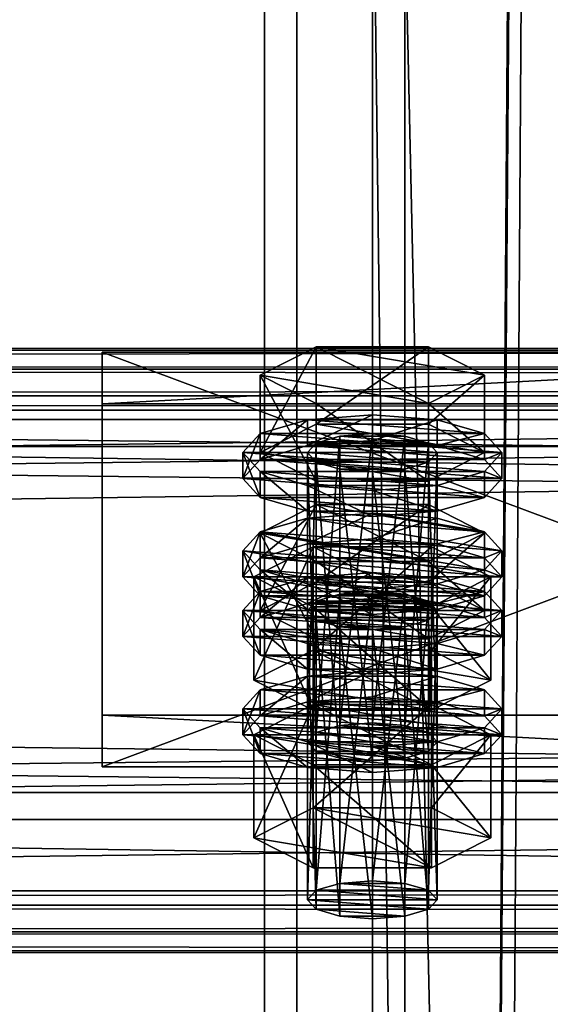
# Model space of a CAD drawing. Header units: millimetres. Extents: x 60485 to 71303, y 100 to 16900.
# Tile 92 of 256: x 63147 to 63196, y 3261 to 3352. Entities that reach past the tile are written whole.
import ezdxf

# ---------------------------------------------------------------- set-up
doc = ezdxf.new("R2010")
doc.units = ezdxf.units.MM
for name, color, linetype in [('13', 7, 'Continuous'), ('3', 7, 'Continuous'), ('4', 7, 'Continuous'), ('6', 7, 'Continuous'), ('9', 7, 'Continuous')]:
    doc.layers.add(name, color=color, linetype=linetype)

msp = doc.modelspace()

# ---------------------------------------------------------------- meshes
at = {"layer": '13', "color": 20}
mesh = msp.add_polyface(dxfattribs=at)
corners = [(63174.804, 3299.634, 4064.162), (63185.196, 3306.806, 4066.355), (63174.804, 3306.806, 4066.355), (63185.196, 3301.544, 4083.569), (63169.608, 3304.175, 4074.962), (63174, 3284.845, 4016.767), (63174.804, 3312.499, 4022.085), (63174, 3311.621, 4024.954), (63174.804, 3285.722, 4013.898), (63177, 3313.141, 4019.985), (63177, 3286.364, 4011.798), (63180, 3313.376, 4019.216), (63183, 3310.102, 4029.923), (63177, 3310.102, 4029.923), (63174.804, 3310.744, 4027.823), (63185.196, 3310.744, 4027.823), (63186, 3311.621, 4024.954), (63185.196, 3312.499, 4022.085), (63169.608, 3311.621, 4024.954), (63174.804, 3314.253, 4016.347), (63174.804, 3321.425, 4018.54), (63169.608, 3318.794, 4027.147), (63185.196, 3321.425, 4018.54), (63185.196, 3308.99, 4033.561), (63174.804, 3308.99, 4033.561), (63174.804, 3316.162, 4035.753), (63190.392, 3311.621, 4024.954), (63185.196, 3316.162, 4035.753), (63168, 3309.231, 4024.223), (63169.608, 3310.985, 4018.485), (63169.608, 3313.376, 4019.216), (63168, 3311.621, 4024.954), (63174, 3312.269, 4014.285), (63174, 3314.66, 4015.016), (63180, 3312.739, 4012.747), (63180, 3315.13, 4013.478), (63180, 3305.722, 4035.699), (63174, 3306.192, 4034.161), (63174, 3308.583, 4034.892), (63180, 3308.113, 4036.429), (63169.608, 3307.476, 4029.961), (63169.608, 3309.867, 4030.692), (63190.392, 3310.985, 4018.485), (63192, 3309.231, 4024.223), (63190.392, 3307.476, 4029.961), (63186, 3306.192, 4034.161), (63186, 3308.583, 4034.892), (63190.392, 3309.867, 4030.692), (63192, 3311.621, 4024.954), (63190.392, 3313.376, 4019.216), (63174, 3303.168, 4011.502), (63180, 3303.638, 4009.965), (63180, 3306.029, 4010.696), (63174, 3305.559, 4012.233)]
mesh.append_faces([[corners[k] for k in face] for face in [(0, 1, 2, 2), (5, 6, 7, 7), (8, 9, 6, 6), (10, 11, 9, 9), (18, 20, 21, 21), (19, 22, 20, 20), (24, 21, 25, 25), (23, 18, 24, 24), (21, 27, 25, 25), (28, 30, 31, 31), (29, 33, 30, 30), (32, 35, 33, 33), (36, 38, 39, 39), (37, 41, 38, 38), (40, 31, 41, 41), (45, 37, 36, 36), (38, 46, 39, 39), (50, 52, 53, 53)]], dxfattribs={"vtx0": -1, "color": 20})
mesh.append_faces([[corners[k] for k in face] for face in [(3, 4, 2, 2), (12, 13, 14, 14), (15, 14, 7, 7), (16, 7, 6, 6), (17, 6, 9, 9), (26, 19, 18, 18), (27, 21, 20, 20), (42, 32, 29, 29), (43, 29, 28, 28), (44, 28, 40, 40), (45, 40, 37, 37), (46, 38, 41, 41), (47, 41, 31, 31), (48, 31, 30, 30), (49, 30, 33, 33)]], dxfattribs={"vtx0": -1, "vtx2": -1, "vtx3": -1, "color": 20})
mesh.append_faces([[corners[k] for k in face] for face in [(18, 19, 20, 20), (23, 24, 25, 25), (24, 18, 21, 21), (28, 29, 30, 30), (29, 32, 33, 33), (32, 34, 35, 35), (36, 37, 38, 38), (37, 40, 41, 41), (40, 28, 31, 31), (50, 51, 52, 52)]], dxfattribs={"vtx2": -1, "vtx3": -1, "color": 20})
mesh = msp.add_polyface(dxfattribs=at)
corners = [(63190.392, 3304.175, 4074.962), (63174.804, 3306.806, 4066.355), (63185.196, 3306.806, 4066.355), (63180, 3286.599, 4011.03), (63183, 3313.141, 4019.985), (63180, 3313.376, 4019.216), (63183, 3286.364, 4011.798), (63185.196, 3312.499, 4022.085), (63185.196, 3285.722, 4013.898), (63186, 3311.621, 4024.954), (63177, 3310.102, 4029.923), (63183, 3310.102, 4029.923), (63180, 3309.867, 4030.692), (63174.804, 3310.744, 4027.823), (63185.196, 3310.744, 4027.823), (63174, 3311.621, 4024.954), (63174.804, 3312.499, 4022.085), (63177, 3313.141, 4019.985), (63174.804, 3314.253, 4016.347), (63185.196, 3314.253, 4016.347), (63185.196, 3321.425, 4018.54), (63190.392, 3311.621, 4024.954), (63190.392, 3318.794, 4027.147), (63185.196, 3308.99, 4033.561), (63185.196, 3316.162, 4035.753), (63174.804, 3316.162, 4035.753), (63169.608, 3311.621, 4024.954), (63174.804, 3321.425, 4018.54), (63180, 3312.739, 4012.747), (63186, 3312.269, 4014.285), (63186, 3314.66, 4015.016), (63180, 3315.13, 4013.478), (63190.392, 3310.985, 4018.485), (63190.392, 3313.376, 4019.216), (63192, 3309.231, 4024.223), (63192, 3311.621, 4024.954), (63190.392, 3307.476, 4029.961), (63190.392, 3309.867, 4030.692), (63186, 3306.192, 4034.161), (63186, 3308.583, 4034.892), (63180, 3305.722, 4035.699), (63180, 3308.113, 4036.429), (63174, 3312.269, 4014.285), (63169.608, 3310.985, 4018.485), (63168, 3309.231, 4024.223), (63169.608, 3307.476, 4029.961), (63169.608, 3309.867, 4030.692), (63168, 3311.621, 4024.954), (63169.608, 3313.376, 4019.216), (63174, 3314.66, 4015.016), (63190.392, 3304.275, 4016.434), (63174, 3305.559, 4012.233), (63180, 3306.029, 4010.696)]
mesh.append_faces([[corners[k] for k in face] for face in [(0, 1, 2, 2), (3, 4, 5, 5), (6, 7, 4, 4), (8, 9, 7, 7), (10, 11, 12, 12), (4, 17, 5, 5), (19, 22, 20, 20), (21, 24, 22, 22), (23, 25, 24, 24), (18, 21, 19, 19), (22, 27, 20, 20), (28, 30, 31, 31), (29, 33, 30, 30), (32, 35, 33, 33), (34, 37, 35, 35), (36, 39, 37, 37), (38, 41, 39, 39), (42, 29, 28, 28), (30, 49, 31, 31)]], dxfattribs={"vtx0": -1, "color": 20})
mesh.append_faces([[corners[k] for k in face] for face in [(11, 13, 14, 14), (14, 15, 9, 9), (9, 16, 7, 7), (7, 17, 4, 4), (21, 26, 23, 23), (24, 27, 22, 22), (29, 42, 32, 32), (32, 43, 34, 34), (34, 44, 36, 36), (36, 45, 38, 38), (39, 46, 37, 37), (37, 47, 35, 35), (35, 48, 33, 33), (33, 49, 30, 30)]], dxfattribs={"vtx0": -1, "vtx1": -1, "color": 20})
mesh.append_faces([[corners[k] for k in face] for face in [(50, 51, 52, 52)]], dxfattribs={"vtx0": -1, "vtx2": -1, "vtx3": -1, "color": 20})
mesh.append_faces([[corners[k] for k in face] for face in [(18, 19, 20, 20), (19, 21, 22, 22), (21, 23, 24, 24), (28, 29, 30, 30), (29, 32, 33, 33), (32, 34, 35, 35), (34, 36, 37, 37), (36, 38, 39, 39), (38, 40, 41, 41)]], dxfattribs={"vtx2": -1, "vtx3": -1, "color": 20})
mesh = msp.add_polyface(dxfattribs=at)
corners = [(63185.196, 3297.88, 4069.9), (63174.804, 3297.88, 4069.9), (63177, 3298.522, 4067.8), (63183, 3298.522, 4067.8), (63180, 3298.757, 4067.031), (63169.608, 3297.003, 4072.769), (63174.804, 3299.634, 4064.162), (63174.804, 3306.806, 4066.355), (63169.608, 3304.175, 4074.962), (63185.196, 3294.371, 4081.376), (63174.804, 3294.371, 4081.376), (63174.804, 3301.544, 4083.569), (63185.196, 3301.544, 4083.569), (63169.608, 3296.366, 4066.3), (63174, 3297.65, 4062.1), (63174, 3300.041, 4062.831), (63169.608, 3298.757, 4067.031), (63180, 3298.121, 4060.562), (63180, 3300.511, 4061.293), (63190.392, 3298.757, 4067.031), (63186, 3300.041, 4062.831), (63174, 3284.845, 4016.767), (63174.804, 3285.722, 4013.898), (63174.804, 3312.499, 4022.085), (63177, 3286.364, 4011.798), (63177, 3313.141, 4019.985), (63180, 3286.599, 4011.03), (63180, 3313.376, 4019.216), (63180, 3283.091, 4022.505), (63177, 3310.102, 4029.923), (63180, 3309.867, 4030.692), (63177, 3283.326, 4021.736), (63174.804, 3310.744, 4027.823), (63174.804, 3283.968, 4019.636), (63174, 3311.621, 4024.954), (63169.03, 3290.567, 4018.517), (63174.515, 3302.907, 4012.356), (63169.03, 3300.13, 4021.44), (63174.515, 3293.344, 4009.432), (63185.485, 3302.907, 4012.356), (63185.485, 3297.352, 4030.525), (63174.515, 3297.352, 4030.525), (63168, 3300.13, 4021.44), (63169.608, 3301.884, 4015.703), (63169.608, 3304.275, 4016.434), (63168, 3302.52, 4022.171), (63174, 3303.168, 4011.502), (63174, 3305.559, 4012.233), (63180, 3296.621, 4032.916), (63174, 3297.091, 4031.379), (63174, 3299.482, 4032.11), (63180, 3299.012, 4033.647), (63169.608, 3298.375, 4027.178), (63169.608, 3300.766, 4027.909), (63186, 3303.168, 4011.502), (63180, 3303.638, 4009.965), (63190.392, 3301.884, 4015.703), (63192, 3300.13, 4021.44), (63190.392, 3298.375, 4027.178), (63186, 3299.482, 4032.11), (63190.392, 3300.766, 4027.909), (63192, 3302.52, 4022.171)]
mesh.append_faces([[corners[k] for k in face] for face in [(3, 2, 4, 4), (5, 7, 8, 8), (10, 8, 11, 11), (8, 12, 11, 11), (13, 15, 16, 16), (14, 18, 15, 15), (20, 15, 18, 18), (28, 29, 30, 30), (31, 32, 29, 29), (33, 34, 32, 32), (35, 36, 37, 37), (38, 39, 36, 36), (37, 40, 41, 41), (42, 44, 45, 45), (43, 47, 44, 44), (48, 50, 51, 51), (49, 53, 50, 50), (52, 45, 53, 53), (46, 54, 55, 55), (53, 51, 50, 50)]], dxfattribs={"vtx0": -1, "color": 20})
mesh.append_faces([[corners[k] for k in face] for face in [(0, 1, 2, 2), (19, 16, 15, 15), (40, 37, 36, 36), (56, 46, 43, 43), (57, 43, 42, 42), (58, 42, 52, 52), (59, 53, 45, 45), (60, 45, 44, 44), (61, 44, 47, 47)]], dxfattribs={"vtx0": -1, "vtx2": -1, "vtx3": -1, "color": 20})
mesh.append_faces([[corners[k] for k in face] for face in [(5, 6, 7, 7), (9, 10, 11, 11), (10, 5, 8, 8), (13, 14, 15, 15), (14, 17, 18, 18), (21, 22, 23, 23), (22, 24, 25, 25), (24, 26, 27, 27), (33, 21, 34, 34), (42, 43, 44, 44), (43, 46, 47, 47), (48, 49, 50, 50), (49, 52, 53, 53), (52, 42, 45, 45)]], dxfattribs={"vtx2": -1, "vtx3": -1, "color": 20})
mesh = msp.add_polyface(dxfattribs=at)
corners = [(63185.196, 3297.88, 4069.9), (63177, 3298.522, 4067.8), (63183, 3298.522, 4067.8), (63174.804, 3299.634, 4064.162), (63185.196, 3299.634, 4064.162), (63185.196, 3306.806, 4066.355), (63190.392, 3297.003, 4072.769), (63190.392, 3304.175, 4074.962), (63185.196, 3294.371, 4081.376), (63185.196, 3301.544, 4083.569), (63174.804, 3301.544, 4083.569), (63174.804, 3306.806, 4066.355), (63180, 3298.121, 4060.562), (63186, 3297.65, 4062.1), (63186, 3300.041, 4062.831), (63180, 3300.511, 4061.293), (63190.392, 3298.757, 4067.031), (63192, 3297.003, 4072.769), (63169.608, 3298.757, 4067.031), (63174, 3300.041, 4062.831), (63180, 3286.599, 4011.03), (63183, 3286.364, 4011.798), (63183, 3313.141, 4019.985), (63185.196, 3285.722, 4013.898), (63185.196, 3312.499, 4022.085), (63186, 3284.845, 4016.767), (63186, 3311.621, 4024.954), (63185.196, 3310.744, 4027.823), (63185.196, 3283.968, 4019.636), (63183, 3310.102, 4029.923), (63183, 3283.326, 4021.736), (63180, 3309.867, 4030.692), (63174.515, 3293.344, 4009.432), (63185.485, 3293.344, 4009.432), (63185.485, 3302.907, 4012.356), (63190.97, 3300.13, 4021.44), (63185.485, 3297.352, 4030.525), (63174.515, 3302.907, 4012.356), (63180, 3303.638, 4009.965), (63186, 3303.168, 4011.502), (63186, 3305.559, 4012.233), (63180, 3306.029, 4010.696), (63190.392, 3301.884, 4015.703), (63190.392, 3304.275, 4016.434), (63192, 3300.13, 4021.44), (63192, 3302.52, 4022.171), (63190.392, 3298.375, 4027.178), (63190.392, 3300.766, 4027.909), (63186, 3297.091, 4031.379), (63186, 3299.482, 4032.11), (63180, 3299.012, 4033.647), (63174, 3303.168, 4011.502), (63169.608, 3301.884, 4015.703), (63168, 3300.13, 4021.44), (63169.608, 3300.766, 4027.909), (63168, 3302.52, 4022.171), (63169.608, 3304.275, 4016.434), (63174, 3305.559, 4012.233)]
mesh.append_faces([[corners[k] for k in face] for face in [(4, 7, 5, 5), (6, 9, 7, 7), (8, 10, 9, 9), (3, 6, 4, 4), (12, 14, 15, 15), (13, 16, 14, 14), (25, 27, 26, 26), (28, 29, 27, 27), (30, 31, 29, 29), (33, 35, 34, 34), (35, 37, 34, 34), (38, 40, 41, 41), (39, 43, 40, 40), (42, 45, 43, 43), (44, 47, 45, 45), (46, 49, 47, 47), (48, 50, 49, 49), (43, 41, 40, 40)]], dxfattribs={"vtx0": -1, "color": 20})
mesh.append_faces([[corners[k] for k in face] for face in [(0, 1, 2, 2), (9, 11, 7, 7), (17, 18, 16, 16), (16, 19, 14, 14), (36, 37, 35, 35), (39, 51, 42, 42), (42, 52, 44, 44), (44, 53, 46, 46), (50, 54, 49, 49), (49, 55, 47, 47), (47, 56, 45, 45), (45, 57, 43, 43)]], dxfattribs={"vtx0": -1, "vtx1": -1, "color": 20})
mesh.append_faces([[corners[k] for k in face] for face in [(3, 4, 5, 5), (4, 6, 7, 7), (6, 8, 9, 9), (12, 13, 14, 14), (20, 21, 22, 22), (21, 23, 24, 24), (23, 25, 26, 26), (32, 33, 34, 34), (38, 39, 40, 40), (39, 42, 43, 43), (42, 44, 45, 45), (44, 46, 47, 47), (46, 48, 49, 49)]], dxfattribs={"vtx2": -1, "vtx3": -1, "color": 20})
mesh = msp.add_polyface(dxfattribs=at)
corners = [(63174, 3270.226, 4064.583), (63174.804, 3297.88, 4069.9), (63174, 3297.003, 4072.769), (63174.804, 3271.103, 4061.714), (63177, 3298.522, 4067.8), (63177, 3271.746, 4059.614), (63180, 3298.757, 4067.031), (63177, 3268.707, 4069.552), (63174.804, 3296.126, 4075.638), (63177, 3295.484, 4077.738), (63174.804, 3269.349, 4067.452), (63183, 3295.484, 4077.738), (63180, 3295.249, 4078.507), (63185.196, 3296.126, 4075.638), (63186, 3297.003, 4072.769), (63190.392, 3297.003, 4072.769), (63174.804, 3299.634, 4064.162), (63169.608, 3297.003, 4072.769), (63185.196, 3294.371, 4081.376), (63174.804, 3294.371, 4081.376), (63168, 3294.612, 4072.038), (63169.608, 3296.366, 4066.3), (63169.608, 3298.757, 4067.031), (63168, 3297.003, 4072.769), (63180, 3291.104, 4083.514), (63174, 3291.574, 4081.976), (63174, 3293.964, 4082.707), (63180, 3293.494, 4084.245), (63169.608, 3292.858, 4077.776), (63169.608, 3295.249, 4078.507), (63174, 3297.65, 4062.1), (63186, 3297.65, 4062.1), (63180, 3298.121, 4060.562), (63190.392, 3296.366, 4066.3), (63192, 3294.612, 4072.038), (63190.392, 3292.858, 4077.776), (63186, 3291.574, 4081.976), (63190.392, 3295.249, 4078.507), (63192, 3297.003, 4072.769), (63169.608, 3287.265, 4063.518), (63174, 3288.55, 4059.317), (63174, 3290.94, 4060.048), (63169.608, 3289.656, 4064.249), (63180, 3289.02, 4057.78), (63180, 3291.41, 4058.511), (63186, 3288.55, 4059.317), (63190.392, 3289.656, 4064.249), (63186, 3290.94, 4060.048), (63180, 3283.091, 4022.505), (63177, 3283.326, 4021.736), (63177, 3310.102, 4029.923), (63174.804, 3283.968, 4019.636), (63174.804, 3310.744, 4027.823), (63169.03, 3290.567, 4018.517), (63174.515, 3293.344, 4009.432), (63174.515, 3302.907, 4012.356), (63185.485, 3287.789, 4027.602), (63174.515, 3287.789, 4027.602), (63174.515, 3297.352, 4030.525), (63169.03, 3300.13, 4021.44), (63186, 3297.091, 4031.379), (63169.608, 3298.375, 4027.178), (63174, 3297.091, 4031.379)]
mesh.append_faces([[corners[k] for k in face] for face in [(0, 1, 2, 2), (3, 4, 1, 1), (5, 6, 4, 4), (7, 8, 9, 9), (10, 2, 8, 8), (9, 11, 12, 12), (18, 17, 19, 19), (20, 22, 23, 23), (24, 26, 27, 27), (25, 29, 26, 26), (28, 23, 29, 29), (30, 31, 32, 32), (36, 25, 24, 24), (29, 27, 26, 26), (39, 41, 42, 42), (40, 44, 41, 41), (40, 45, 43, 43), (47, 41, 44, 44), (57, 59, 58, 58)]], dxfattribs={"vtx0": -1, "color": 20})
mesh.append_faces([[corners[k] for k in face] for face in [(11, 9, 8, 8), (13, 8, 2, 2), (14, 2, 1, 1), (15, 16, 17, 17), (33, 30, 21, 21), (34, 21, 20, 20), (35, 20, 28, 28), (36, 28, 25, 25), (37, 29, 23, 23), (38, 23, 22, 22), (46, 42, 41, 41), (56, 54, 53, 53), (60, 61, 62, 62)]], dxfattribs={"vtx0": -1, "vtx2": -1, "vtx3": -1, "color": 20})
mesh.append_faces([[corners[k] for k in face] for face in [(20, 21, 22, 22), (24, 25, 26, 26), (25, 28, 29, 29), (28, 20, 23, 23), (39, 40, 41, 41), (40, 43, 44, 44), (48, 49, 50, 50), (49, 51, 52, 52), (53, 54, 55, 55), (56, 57, 58, 58), (57, 53, 59, 59)]], dxfattribs={"vtx2": -1, "vtx3": -1, "color": 20})
mesh = msp.add_polyface(dxfattribs=at)
corners = [(63180, 3271.981, 4058.845), (63183, 3298.522, 4067.8), (63180, 3298.757, 4067.031), (63183, 3271.746, 4059.614), (63185.196, 3297.88, 4069.9), (63185.196, 3271.103, 4061.714), (63186, 3297.003, 4072.769), (63186, 3270.226, 4064.583), (63185.196, 3296.126, 4075.638), (63185.196, 3269.349, 4067.452), (63183, 3295.484, 4077.738), (63174.804, 3296.126, 4075.638), (63174, 3297.003, 4072.769), (63174.804, 3297.88, 4069.9), (63190.392, 3297.003, 4072.769), (63169.608, 3297.003, 4072.769), (63185.196, 3294.371, 4081.376), (63186, 3297.65, 4062.1), (63190.392, 3296.366, 4066.3), (63190.392, 3298.757, 4067.031), (63192, 3294.612, 4072.038), (63192, 3297.003, 4072.769), (63190.392, 3292.858, 4077.776), (63190.392, 3295.249, 4078.507), (63186, 3291.574, 4081.976), (63186, 3293.964, 4082.707), (63180, 3291.104, 4083.514), (63180, 3293.494, 4084.245), (63174, 3297.65, 4062.1), (63169.608, 3296.366, 4066.3), (63168, 3294.612, 4072.038), (63169.608, 3292.858, 4077.776), (63169.608, 3295.249, 4078.507), (63168, 3297.003, 4072.769), (63180, 3289.02, 4057.78), (63186, 3288.55, 4059.317), (63186, 3290.94, 4060.048), (63180, 3291.41, 4058.511), (63190.392, 3287.265, 4063.518), (63190.392, 3289.656, 4064.249), (63192, 3287.902, 4069.987), (63169.608, 3289.656, 4064.249), (63174, 3290.94, 4060.048), (63186, 3284.845, 4016.767), (63185.196, 3283.968, 4019.636), (63185.196, 3310.744, 4027.823), (63183, 3283.326, 4021.736), (63183, 3310.102, 4029.923), (63180, 3283.091, 4022.505), (63180, 3309.867, 4030.692), (63185.485, 3293.344, 4009.432), (63190.97, 3290.567, 4018.517), (63190.97, 3300.13, 4021.44), (63185.485, 3287.789, 4027.602), (63185.485, 3297.352, 4030.525), (63174.515, 3297.352, 4030.525), (63174.515, 3293.344, 4009.432), (63186, 3297.091, 4031.379), (63180, 3296.621, 4032.916), (63180, 3299.012, 4033.647), (63190.392, 3298.375, 4027.178), (63169.608, 3298.375, 4027.178), (63174, 3297.091, 4031.379)]
mesh.append_faces([[corners[k] for k in face] for face in [(0, 1, 2, 2), (3, 4, 1, 1), (5, 6, 4, 4), (7, 8, 6, 6), (9, 10, 8, 8), (18, 21, 19, 19), (20, 23, 21, 21), (22, 25, 23, 23), (24, 27, 25, 25), (34, 36, 37, 37), (35, 39, 36, 36), (51, 54, 52, 52), (53, 55, 54, 54), (56, 51, 50, 50), (57, 62, 58, 58)]], dxfattribs={"vtx0": -1, "color": 20})
mesh.append_faces([[corners[k] for k in face] for face in [(10, 11, 8, 8), (8, 12, 6, 6), (6, 13, 4, 4), (14, 15, 16, 16), (17, 28, 18, 18), (18, 29, 20, 20), (20, 30, 22, 22), (22, 31, 24, 24), (27, 32, 25, 25), (25, 32, 23, 23), (23, 33, 21, 21), (40, 41, 39, 39), (39, 42, 36, 36), (51, 56, 53, 53), (60, 61, 57, 57)]], dxfattribs={"vtx0": -1, "vtx1": -1, "color": 20})
mesh.append_faces([[corners[k] for k in face] for face in [(17, 18, 19, 19), (18, 20, 21, 21), (20, 22, 23, 23), (22, 24, 25, 25), (24, 26, 27, 27), (34, 35, 36, 36), (35, 38, 39, 39), (43, 44, 45, 45), (44, 46, 47, 47), (46, 48, 49, 49), (50, 51, 52, 52), (51, 53, 54, 54), (57, 58, 59, 59)]], dxfattribs={"vtx2": -1, "vtx3": -1, "color": 20})
mesh = msp.add_polyface(dxfattribs=at)
corners = [(63174, 3270.226, 4064.583), (63174.804, 3271.103, 4061.714), (63174.804, 3297.88, 4069.9), (63177, 3271.746, 4059.614), (63177, 3298.522, 4067.8), (63180, 3271.981, 4058.845), (63180, 3298.757, 4067.031), (63180, 3268.472, 4070.32), (63177, 3268.707, 4069.552), (63177, 3295.484, 4077.738), (63180, 3295.249, 4078.507), (63174.804, 3269.349, 4067.452), (63174.804, 3296.126, 4075.638), (63174, 3297.003, 4072.769), (63185.196, 3271.103, 4061.714), (63186, 3270.226, 4064.583), (63185.196, 3269.349, 4067.452), (63183, 3268.707, 4069.552), (63169.03, 3275.948, 4066.332), (63174.515, 3278.726, 4057.247), (63174.515, 3288.289, 4060.171), (63169.03, 3285.511, 4069.256), (63185.485, 3288.289, 4060.171), (63185.485, 3273.171, 4075.417), (63174.515, 3273.171, 4075.417), (63174.515, 3282.734, 4078.341), (63185.485, 3282.734, 4078.341), (63168, 3285.511, 4069.256), (63169.608, 3287.265, 4063.518), (63169.608, 3289.656, 4064.249), (63168, 3287.902, 4069.987), (63180, 3282.003, 4080.731), (63174, 3282.473, 4079.194), (63174, 3284.863, 4079.925), (63180, 3284.393, 4081.462), (63169.608, 3283.757, 4074.993), (63169.608, 3286.148, 4075.724), (63190.392, 3287.265, 4063.518), (63174, 3288.55, 4059.317), (63192, 3285.511, 4069.256), (63190.392, 3283.757, 4074.993), (63186, 3282.473, 4079.194), (63186, 3284.863, 4079.925), (63190.392, 3286.148, 4075.724), (63192, 3287.902, 4069.987), (63185.196, 3285.722, 4013.898), (63180, 3286.599, 4011.03), (63177, 3286.364, 4011.798), (63186, 3284.845, 4016.767), (63174.804, 3285.722, 4013.898), (63185.196, 3283.968, 4019.636), (63174, 3284.845, 4016.767), (63183, 3283.326, 4021.736), (63174.804, 3283.968, 4019.636), (63180, 3283.091, 4022.505), (63177, 3283.326, 4021.736), (63185.485, 3287.789, 4027.602), (63169.03, 3290.567, 4018.517), (63174.515, 3287.789, 4027.602)]
mesh.append_faces([[corners[k] for k in face] for face in [(7, 9, 10, 10), (18, 20, 21, 21), (19, 22, 20, 20), (24, 21, 25, 25), (23, 18, 24, 24), (21, 26, 25, 25), (27, 29, 30, 30), (31, 33, 34, 34), (32, 36, 33, 33), (35, 30, 36, 36), (54, 53, 55, 55), (56, 57, 58, 58)]], dxfattribs={"vtx0": -1, "color": 20})
mesh.append_faces([[corners[k] for k in face] for face in [(52, 53, 54, 54)]], dxfattribs={"vtx0": -1, "vtx1": -1, "color": 20})
mesh.append_faces([[corners[k] for k in face] for face in [(14, 3, 1, 1), (15, 1, 0, 0), (16, 0, 11, 11), (17, 11, 8, 8), (23, 19, 18, 18), (26, 21, 20, 20), (37, 38, 28, 28), (39, 28, 27, 27), (40, 27, 35, 35), (41, 35, 32, 32), (42, 33, 36, 36), (43, 36, 30, 30), (44, 30, 29, 29), (45, 46, 47, 47), (48, 47, 49, 49), (50, 49, 51, 51), (52, 51, 53, 53)]], dxfattribs={"vtx0": -1, "vtx2": -1, "vtx3": -1, "color": 20})
mesh.append_faces([[corners[k] for k in face] for face in [(0, 1, 2, 2), (1, 3, 4, 4), (3, 5, 6, 6), (7, 8, 9, 9), (8, 11, 12, 12), (11, 0, 13, 13), (18, 19, 20, 20), (23, 24, 25, 25), (24, 18, 21, 21), (27, 28, 29, 29), (31, 32, 33, 33), (32, 35, 36, 36), (35, 27, 30, 30)]], dxfattribs={"vtx2": -1, "vtx3": -1, "color": 20})
mesh = msp.add_polyface(dxfattribs=at)
corners = [(63180, 3271.981, 4058.845), (63183, 3271.746, 4059.614), (63183, 3298.522, 4067.8), (63185.196, 3271.103, 4061.714), (63185.196, 3297.88, 4069.9), (63186, 3270.226, 4064.583), (63186, 3297.003, 4072.769), (63185.196, 3269.349, 4067.452), (63185.196, 3296.126, 4075.638), (63183, 3268.707, 4069.552), (63183, 3295.484, 4077.738), (63180, 3268.472, 4070.32), (63180, 3295.249, 4078.507), (63177, 3271.746, 4059.614), (63174.804, 3271.103, 4061.714), (63174, 3270.226, 4064.583), (63174.804, 3269.349, 4067.452), (63177, 3268.707, 4069.552), (63174.515, 3278.726, 4057.247), (63185.485, 3278.726, 4057.247), (63185.485, 3288.289, 4060.171), (63190.97, 3275.948, 4066.332), (63190.97, 3285.511, 4069.256), (63185.485, 3273.171, 4075.417), (63185.485, 3282.734, 4078.341), (63174.515, 3282.734, 4078.341), (63174.515, 3288.289, 4060.171), (63190.392, 3287.265, 4063.518), (63192, 3285.511, 4069.256), (63192, 3287.902, 4069.987), (63190.392, 3289.656, 4064.249), (63190.392, 3283.757, 4074.993), (63190.392, 3286.148, 4075.724), (63186, 3282.473, 4079.194), (63186, 3284.863, 4079.925), (63180, 3282.003, 4080.731), (63180, 3284.393, 4081.462), (63186, 3288.55, 4059.317), (63174, 3288.55, 4059.317), (63169.608, 3287.265, 4063.518), (63168, 3285.511, 4069.256), (63169.608, 3283.757, 4074.993), (63174, 3282.473, 4079.194), (63174, 3284.863, 4079.925), (63169.608, 3286.148, 4075.724), (63168, 3287.902, 4069.987), (63180, 3286.599, 4011.03), (63185.196, 3285.722, 4013.898), (63183, 3286.364, 4011.798), (63177, 3286.364, 4011.798), (63186, 3284.845, 4016.767), (63174.804, 3285.722, 4013.898), (63185.196, 3283.968, 4019.636), (63174, 3284.845, 4016.767), (63183, 3283.326, 4021.736)]
mesh.append_faces([[corners[k] for k in face] for face in [(9, 12, 10, 10), (13, 1, 0, 0), (9, 17, 11, 11), (19, 22, 20, 20), (21, 24, 22, 22), (23, 25, 24, 24), (18, 21, 19, 19), (22, 26, 20, 20), (27, 29, 30, 30), (28, 32, 29, 29), (31, 34, 32, 32), (33, 36, 34, 34), (33, 42, 35, 35), (43, 34, 36, 36), (46, 47, 48, 48)]], dxfattribs={"vtx0": -1, "color": 20})
mesh.append_faces([[corners[k] for k in face] for face in [(1, 13, 3, 3), (3, 14, 5, 5), (5, 15, 7, 7), (7, 16, 9, 9), (21, 18, 23, 23), (24, 26, 22, 22), (37, 38, 27, 27), (27, 39, 28, 28), (28, 40, 31, 31), (31, 41, 33, 33), (34, 44, 32, 32), (32, 45, 29, 29), (47, 49, 50, 50), (50, 51, 52, 52), (52, 53, 54, 54)]], dxfattribs={"vtx0": -1, "vtx1": -1, "color": 20})
mesh.append_faces([[corners[k] for k in face] for face in [(0, 1, 2, 2), (1, 3, 4, 4), (3, 5, 6, 6), (5, 7, 8, 8), (7, 9, 10, 10), (9, 11, 12, 12), (18, 19, 20, 20), (19, 21, 22, 22), (21, 23, 24, 24), (27, 28, 29, 29), (28, 31, 32, 32), (31, 33, 34, 34), (33, 35, 36, 36)]], dxfattribs={"vtx2": -1, "vtx3": -1, "color": 20})
at = {"layer": '3', "color": 91}
mesh = msp.add_polyface(dxfattribs=at)
corners = [(63170, 8485, 5564.7), (63230, 8485, 5564.7), (63230, 145.041, 3014.919), (63170, 145.041, 3014.919), (63170, 271.84, 2970.03), (63230, 271.84, 2970.03), (63230, 8485, 5481.045), (63170, 8485, 5481.045), (63170, 145.041, 2970.03), (63227, 8485, 5484.182), (63173, 8485, 5484.182), (63173, 8485, 5561.563), (63227, 8485, 5561.563), (63173, 145.041, 3011.782), (63227, 145.041, 3011.782), (63173, 261.579, 2970.03), (63173, 145.041, 2970.03), (63227, 261.579, 2970.03), (63227, 145.041, 2970.03), (63230, 145.041, 2970.03)]
mesh.append_faces([[corners[k] for k in face] for face in [(0, 2, 3, 3), (4, 6, 7, 7), (4, 3, 8, 8), (0, 4, 7, 7), (12, 13, 14, 14), (15, 11, 10, 10), (13, 15, 16, 16), (17, 10, 9, 9), (17, 14, 18, 18), (12, 17, 9, 9), (8, 13, 16, 16), (18, 2, 19, 19), (5, 1, 6, 6), (2, 5, 19, 19), (5, 18, 19, 19), (15, 8, 16, 16)]], dxfattribs={"vtx0": -1, "color": 91})
mesh.append_faces([[corners[k] for k in face] for face in [(3, 4, 0, 0), (0, 11, 1, 1), (11, 7, 10, 10), (10, 7, 9, 9), (1, 12, 6, 6), (12, 1, 11, 11), (6, 9, 7, 7), (11, 15, 13, 13), (14, 17, 12, 12), (2, 14, 3, 3), (3, 13, 8, 8), (1, 5, 2, 2), (18, 5, 17, 17), (17, 5, 15, 15), (8, 15, 4, 4), (4, 15, 5, 5)]], dxfattribs={"vtx0": -1, "vtx1": -1, "color": 91})
mesh.append_faces([[corners[k] for k in face] for face in [(11, 0, 7, 7), (6, 12, 9, 9), (2, 18, 14, 14), (3, 14, 13, 13)]], dxfattribs={"vtx0": -1, "vtx2": -1, "vtx3": -1, "color": 91})
mesh.append_faces([[corners[k] for k in face] for face in [(0, 1, 2, 2), (4, 5, 6, 6), (12, 11, 13, 13), (17, 15, 10, 10)]], dxfattribs={"vtx2": -1, "vtx3": -1, "color": 91})
mesh = msp.add_polyface(dxfattribs=at)
corners = [(63245, 3316.145, 3984.507), (63155, 3316.145, 3984.507), (63155, 3282.522, 4094.482), (63245, 3282.522, 4094.482), (63155, 3320.926, 3985.969), (63155, 3287.303, 4095.944), (63245, 3320.926, 3985.969), (63245, 3287.303, 4095.944)]
mesh.append_faces([[corners[k] for k in face] for face in [(0, 2, 3, 3), (1, 5, 2, 2), (4, 7, 5, 5), (6, 3, 7, 7), (1, 6, 4, 4), (3, 5, 7, 7)]], dxfattribs={"vtx0": -1, "color": 91})
mesh.append_faces([[corners[k] for k in face] for face in [(0, 1, 2, 2), (1, 4, 5, 5), (4, 6, 7, 7), (6, 0, 3, 3), (1, 0, 6, 6), (3, 2, 5, 5)]], dxfattribs={"vtx2": -1, "vtx3": -1, "color": 91})
at = {"layer": '4', "color": 171}
mesh = msp.add_polyface(dxfattribs=at)
corners = [(63183, 3361.914, 3914.76), (63217, 3361.914, 3914.76), (63217, 1845.026, 3030.03), (63183, 1845.026, 3030.03), (63217, 3136.66, 3845.893), (63217, 1737.845, 3030.03), (63183, 3136.66, 3845.893), (63183, 1737.845, 3030.03), (63180, 3374.428, 3918.585), (63180, 3124.146, 3842.067), (63180, 1731.89, 3030.03), (63180, 1850.981, 3030.03), (63220, 3124.146, 3842.067), (63220, 1731.89, 3030.03), (63220, 3374.428, 3918.585), (63220, 1850.981, 3030.03)]
mesh.append_faces([[corners[k] for k in face] for face in [(0, 2, 3, 3), (1, 5, 2, 2), (4, 7, 5, 5), (6, 3, 7, 7), (8, 10, 11, 11), (9, 13, 10, 10), (12, 15, 13, 13), (14, 11, 15, 15)]], dxfattribs={"vtx0": -1, "color": 171})
mesh.append_faces([[corners[k] for k in face] for face in [(9, 6, 12, 12), (6, 8, 0, 0), (0, 8, 1, 1), (12, 4, 14, 14), (4, 12, 6, 6), (14, 1, 8, 8), (11, 3, 15, 15), (3, 10, 7, 7), (7, 10, 5, 5), (15, 2, 13, 13), (2, 15, 3, 3), (13, 5, 10, 10)]], dxfattribs={"vtx0": -1, "vtx1": -1, "color": 171})
mesh.append_faces([[corners[k] for k in face] for face in [(6, 9, 8, 8), (14, 4, 1, 1), (3, 11, 10, 10), (13, 2, 5, 5)]], dxfattribs={"vtx0": -1, "vtx2": -1, "vtx3": -1, "color": 171})
mesh.append_faces([[corners[k] for k in face] for face in [(0, 1, 2, 2), (1, 4, 5, 5), (4, 6, 7, 7), (6, 0, 3, 3), (8, 9, 10, 10), (9, 12, 13, 13), (12, 14, 15, 15), (14, 8, 11, 11)]], dxfattribs={"vtx2": -1, "vtx3": -1, "color": 171})
at = {"layer": '6', "color": 2}
mesh = msp.add_polyface(dxfattribs=at)
corners = [(63173, 8445, 2973.03), (63227, 8445, 2973.03), (63227, 281.652, 2973.03), (63173, 281.652, 2973.03), (63227, 8445, 3027.03), (63227, 458.279, 3027.03), (63173, 8445, 3027.03), (63173, 458.279, 3027.03), (63170, 8445, 2970.03), (63170, 8445, 3030.03), (63170, 468.091, 3030.03), (63170, 271.84, 2970.03), (63230, 8445, 3030.03), (63230, 468.091, 3030.03), (63230, 8445, 2970.03), (63230, 271.84, 2970.03)]
mesh.append_faces([[corners[k] for k in face] for face in [(0, 2, 3, 3), (1, 5, 2, 2), (4, 7, 5, 5), (6, 3, 7, 7), (8, 10, 11, 11), (9, 13, 10, 10), (12, 15, 13, 13), (14, 11, 15, 15)]], dxfattribs={"vtx0": -1, "color": 2})
mesh.append_faces([[corners[k] for k in face] for face in [(9, 6, 12, 12), (6, 8, 0, 0), (0, 8, 1, 1), (12, 4, 14, 14), (4, 12, 6, 6), (14, 1, 8, 8), (11, 3, 15, 15), (3, 10, 7, 7), (7, 10, 5, 5), (15, 2, 13, 13), (2, 15, 3, 3), (13, 5, 10, 10)]], dxfattribs={"vtx0": -1, "vtx1": -1, "color": 2})
mesh.append_faces([[corners[k] for k in face] for face in [(6, 9, 8, 8), (14, 4, 1, 1), (3, 11, 10, 10), (13, 2, 5, 5)]], dxfattribs={"vtx0": -1, "vtx2": -1, "vtx3": -1, "color": 2})
mesh.append_faces([[corners[k] for k in face] for face in [(0, 1, 2, 2), (1, 4, 5, 5), (4, 6, 7, 7), (6, 0, 3, 3), (8, 9, 10, 10), (9, 12, 13, 13), (12, 14, 15, 15), (14, 8, 11, 11)]], dxfattribs={"vtx2": -1, "vtx3": -1, "color": 2})
at = {"layer": '9', "color": 243}
mesh = msp.add_polyface(dxfattribs=at)
corners = [(63500, 3269.732, 3975.544), (63500, 3314.677, 3989.292), (60500, 3314.677, 3989.292), (60500, 3269.732, 3975.544), (63500, 3280.161, 4102.131), (60500, 3280.161, 4102.131), (63500, 3315.543, 4112.953), (60500, 3315.543, 4112.953), (63500, 3319.345, 4100.522), (60500, 3319.345, 4100.522), (63500, 3321.258, 4101.107), (60500, 3321.258, 4101.107), (63500, 3316.87, 4115.451), (60500, 3316.87, 4115.451), (63500, 3277.663, 4103.458), (60500, 3277.663, 4103.458), (63500, 3312.179, 3990.619), (60500, 3312.179, 3990.619), (63500, 3271.06, 3978.041), (60500, 3271.06, 3978.041), (63500, 3267.257, 3990.473), (60500, 3267.257, 3990.473), (63500, 3265.345, 3989.888), (60500, 3265.345, 3989.888)]
mesh.append_faces([[corners[k] for k in face] for face in [(0, 2, 3, 3), (1, 5, 2, 2), (4, 7, 5, 5), (6, 9, 7, 7), (8, 11, 9, 9), (10, 13, 11, 11), (12, 15, 13, 13), (14, 17, 15, 15), (16, 19, 17, 17), (18, 21, 19, 19), (20, 23, 21, 21), (22, 3, 23, 23), (8, 12, 10, 10), (20, 0, 22, 22), (11, 7, 9, 9)]], dxfattribs={"vtx0": -1, "color": 243})
mesh.append_faces([[corners[k] for k in face] for face in [(12, 6, 14, 14), (14, 1, 16, 16), (16, 0, 18, 18), (18, 0, 20, 20), (3, 19, 23, 23), (19, 2, 17, 17), (17, 2, 15, 15), (15, 5, 13, 13), (13, 7, 11, 11)]], dxfattribs={"vtx0": -1, "vtx1": -1, "color": 243})
mesh.append_faces([[corners[k] for k in face] for face in [(12, 8, 6, 6), (14, 6, 4, 4), (14, 4, 1, 1), (16, 1, 0, 0), (19, 3, 2, 2), (15, 2, 5, 5), (13, 5, 7, 7)]], dxfattribs={"vtx0": -1, "vtx2": -1, "vtx3": -1, "color": 243})
mesh.append_faces([[corners[k] for k in face] for face in [(21, 23, 19, 19)]], dxfattribs={"vtx1": -1, "color": 243})
mesh.append_faces([[corners[k] for k in face] for face in [(0, 1, 2, 2), (1, 4, 5, 5), (4, 6, 7, 7), (6, 8, 9, 9), (8, 10, 11, 11), (10, 12, 13, 13), (12, 14, 15, 15), (14, 16, 17, 17), (16, 18, 19, 19), (18, 20, 21, 21), (20, 22, 23, 23), (22, 0, 3, 3)]], dxfattribs={"vtx2": -1, "vtx3": -1, "color": 243})
mesh = msp.add_polyface(dxfattribs=at)
corners = [(66100, 3269.732, 3975.544), (66100, 3314.677, 3989.292), (62900, 3314.677, 3989.292), (62900, 3269.732, 3975.544), (66100, 3280.161, 4102.131), (62900, 3280.161, 4102.131), (66100, 3315.543, 4112.953), (62900, 3315.543, 4112.953), (66100, 3319.345, 4100.522), (62900, 3319.345, 4100.522), (66100, 3321.258, 4101.107), (62900, 3321.258, 4101.107), (66100, 3316.87, 4115.451), (62900, 3316.87, 4115.451), (66100, 3277.663, 4103.458), (62900, 3277.663, 4103.458), (66100, 3312.179, 3990.619), (62900, 3312.179, 3990.619), (66100, 3271.06, 3978.041), (62900, 3271.06, 3978.041), (66100, 3267.257, 3990.473), (62900, 3267.257, 3990.473), (66100, 3265.345, 3989.888), (62900, 3265.345, 3989.888)]
mesh.append_faces([[corners[k] for k in face] for face in [(0, 2, 3, 3), (1, 5, 2, 2), (4, 7, 5, 5), (6, 9, 7, 7), (8, 11, 9, 9), (10, 13, 11, 11), (12, 15, 13, 13), (14, 17, 15, 15), (16, 19, 17, 17), (18, 21, 19, 19), (20, 23, 21, 21), (22, 3, 23, 23), (20, 0, 22, 22), (8, 12, 10, 10), (11, 7, 9, 9)]], dxfattribs={"vtx0": -1, "color": 243})
mesh.append_faces([[corners[k] for k in face] for face in [(1, 16, 4, 4), (16, 0, 18, 18), (18, 0, 20, 20), (12, 6, 14, 14), (14, 4, 16, 16), (3, 19, 23, 23), (19, 2, 17, 17), (17, 2, 15, 15), (15, 5, 13, 13), (13, 7, 11, 11)]], dxfattribs={"vtx0": -1, "vtx1": -1, "color": 243})
mesh.append_faces([[corners[k] for k in face] for face in [(16, 1, 0, 0), (12, 8, 6, 6), (14, 6, 4, 4), (19, 3, 2, 2), (15, 2, 5, 5), (13, 5, 7, 7)]], dxfattribs={"vtx0": -1, "vtx2": -1, "vtx3": -1, "color": 243})
mesh.append_faces([[corners[k] for k in face] for face in [(21, 23, 19, 19)]], dxfattribs={"vtx1": -1, "color": 243})
mesh.append_faces([[corners[k] for k in face] for face in [(0, 1, 2, 2), (1, 4, 5, 5), (4, 6, 7, 7), (6, 8, 9, 9), (8, 10, 11, 11), (10, 12, 13, 13), (12, 14, 15, 15), (14, 16, 17, 17), (16, 18, 19, 19), (18, 20, 21, 21), (20, 22, 23, 23), (22, 0, 3, 3)]], dxfattribs={"vtx2": -1, "vtx3": -1, "color": 243})

doc.saveas('drawing.dxf')
